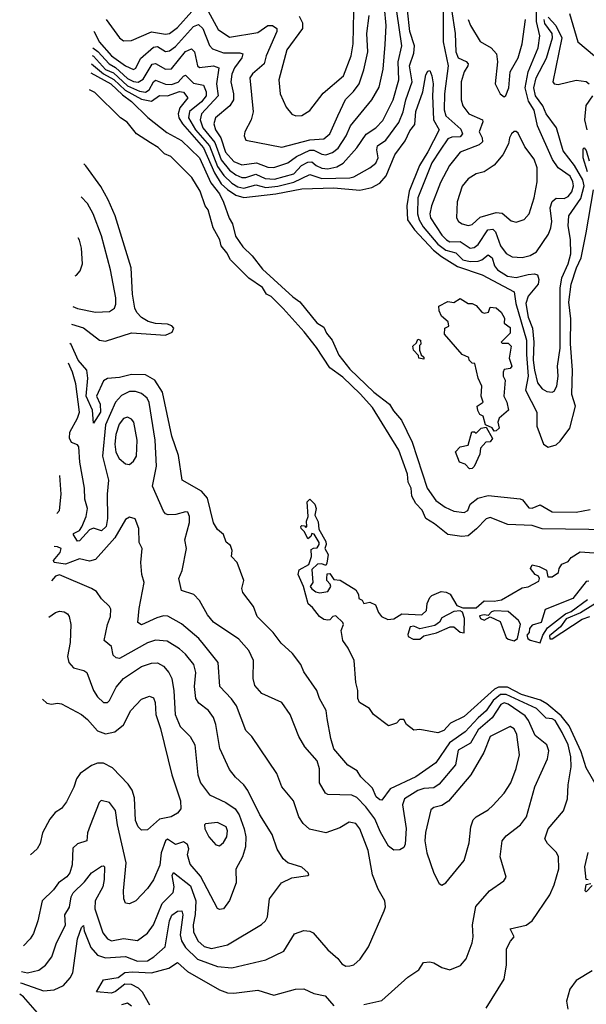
# Model space of a CAD drawing. Extents: x 1493970 to 1595317, y 729910 to 844791.
# Tile 120 of 256: x 1496187 to 1499016, y 798909 to 803825. Entities that reach past the tile are written whole.
import ezdxf

# ---------------------------------------------------------------- set-up
doc = ezdxf.new("R2010")
doc.units = 0

msp = doc.modelspace()

# ---------------------------------------------------------------- linework, layer by layer
at = {"layer": '0CON10XD'}
for points in [[(1497581.9, 803841.9), (1497598.9, 803808.9), (1497599.3, 803780.7), (1497520.4, 803675), (1497480.9, 803525), (1497486.7, 803455), (1497517.4, 803387.4), (1497546.2, 803353.8), (1497565, 803345.5), (1497595, 803345.6), (1497635, 803371.4), (1497701.6, 803458.4), (1497802.7, 803545), (1497841.2, 803645), (1497851.5, 803705), (1497856.5, 803945)], [(1496557.6, 803766.1), (1496559.3, 803765), (1496583.5, 803715), (1496644.4, 803645), (1496715, 803593.8), (1496755, 803575.3), (1496766.6, 803583.4), (1496789.5, 803630.5), (1496855, 803688), (1496875, 803691), (1496915, 803666.5), (1496935, 803669.8), (1496965, 803691.3), (1497055, 803790), (1497080, 803800), (1497101.1, 803781.1), (1497135, 803696.5), (1497149.8, 803679.8), (1497205, 803659), (1497285, 803659.7), (1497301.4, 803655), (1497295.3, 803635), (1497258.5, 803585), (1497246.5, 803553.5), (1497241.2, 803515), (1497254.3, 803455), (1497253.9, 803425), (1497235.8, 803394.2), (1497165, 803334.5), (1497155.2, 803305), (1497164.7, 803275.3), (1497191.1, 803235), (1497215, 803163.8), (1497255, 803117.2), (1497295, 803100.9), (1497369.3, 803109.3), (1497425, 803088.3), (1497455, 803086.5), (1497525, 803109.4), (1497568.4, 803141.6), (1497635, 803173.4), (1497655, 803173.6), (1497695, 803152.8), (1497715, 803149.2), (1497748.5, 803161.5), (1497776.4, 803183.6), (1497817, 803245), (1497838.8, 803295), (1497945, 803423.8), (1497982.1, 803487.9), (1498002, 803578), (1498011, 803701), (1498017.1, 803795), (1498007.9, 803885)], [(1498301.1, 803885), (1498301.1, 803715), (1498325.2, 803594.8), (1498307.4, 803455), (1498305.8, 803375), (1498315, 803344.1), (1498388.4, 803278.4), (1498396.7, 803255), (1498385, 803239.5), (1498345, 803238.9), (1498325, 803230.6), (1498286.1, 803173.9), (1498245, 803109.3), (1498173.7, 802935), (1498172.2, 802855), (1498180.5, 802825), (1498200.5, 802790.5), (1498275, 802703.4), (1498315, 802674), (1498365, 802660), (1498399.2, 802625), (1498435, 802617.2), (1498475, 802618.4), (1498494.4, 802625.6), (1498525, 802650.9), (1498545, 802635.4), (1498557.8, 802595), (1498571.6, 802575), (1498622.7, 802545), (1498665, 802537.6), (1498725, 802553.2), (1498756.2, 802556.2), (1498771.2, 802551.2), (1498778.3, 802528.3), (1498775.3, 802505), (1498725, 802444.1), (1498713, 802407), (1498725, 802339.6), (1498747.5, 802285), (1498753.6, 802215), (1498750.9, 802125), (1498757.5, 802075), (1498772.4, 802012.4), (1498795, 801981.5), (1498818.3, 801968.3), (1498845, 801964.5), (1498855, 801970), (1498868.7, 801995), (1498875.2, 802044.8), (1498872.3, 802095), (1498884.5, 802185), (1498884.4, 802485), (1498894.1, 802535.9), (1498925, 802606.5), (1498938.1, 802655), (1498937.3, 802727.3), (1498925.2, 802795), (1498927.8, 802845), (1498988.1, 802931.9), (1499004.4, 802995), (1498998.1, 803025), (1498957.3, 803097.3), (1498899.7, 803169.7), (1498866.6, 803285), (1498814.5, 803354.5), (1498798.2, 803395), (1498761.2, 803445), (1498753.6, 803485), (1498764.7, 803535.3), (1498816.7, 803633.3), (1498847.6, 803735), (1498844.6, 803755), (1498808.2, 803805), (1498804.7, 803825.3)], [(1498342.2, 803875), (1498360.5, 803755), (1498364.5, 803665), (1498375.3, 803635), (1498415.8, 803615.8), (1498425.9, 803605), (1498424.2, 803595), (1498405.3, 803565), (1498390.5, 803515), (1498390, 803425), (1498399.7, 803395), (1498428.7, 803355), (1498497.8, 803325), (1498499.2, 803315), (1498481.4, 803265), (1498495.3, 803235), (1498496.6, 803215), (1498480.2, 803199.8), (1498386.5, 803163.5), (1498332.5, 803097.5), (1498287.7, 803012.3), (1498243.1, 802895), (1498234.8, 802855.2), (1498238.3, 802835), (1498295, 802748.3), (1498317.8, 802725), (1498335, 802715.2), (1498385, 802717.3), (1498435, 802684.8), (1498455, 802687.4), (1498475, 802701.6), (1498523.6, 802775), (1498549.6, 802779.6), (1498561.7, 802765), (1498587.1, 802695), (1498615, 802657.9), (1498645, 802640), (1498695, 802638.2), (1498735, 802647.5), (1498767.7, 802665), (1498826.2, 802753.8), (1498838.7, 802785), (1498843.3, 802816.7), (1498835.3, 802885), (1498845, 802916.9), (1498865, 802933.8), (1498905, 802932.5), (1498925, 802942.5), (1498942.7, 802965), (1498951.2, 802995), (1498948.8, 803015), (1498935, 803042.7), (1498875, 803084.6), (1498846.4, 803126.4), (1498771.6, 803295), (1498755, 803372.2), (1498727.2, 803417.2), (1498711, 803485), (1498725.4, 803565), (1498775.8, 803685), (1498784.1, 803745), (1498767.7, 803815), (1498766.4, 803895)], [(1496548.4, 803646.2), (1496555, 803642.3), (1496615, 803575.7), (1496655, 803559.3), (1496725.1, 803495.1), (1496785, 803467.6), (1496815, 803463.1), (1496833.3, 803475), (1496854.7, 803515.3), (1496865, 803522.5), (1496915, 803502.1), (1496945, 803500.4), (1496977.4, 803512.6), (1497005, 803543.4), (1497015, 803547.1), (1497055, 803508.4), (1497105, 803497.9), (1497117.7, 803465), (1497117.4, 803445), (1497094.4, 803415), (1497034.3, 803365.7), (1497029.9, 803335), (1497064, 803275), (1497134.8, 803194.8), (1497175, 803091.8), (1497206.6, 803046.6), (1497245, 803009.2), (1497275, 802990.7), (1497305, 802982.8), (1497365, 802999.9), (1497415, 802987.1), (1497475, 802993.9), (1497555, 803013.8), (1497635, 803051.2), (1497695, 803031.2), (1497835, 803035.6), (1497855, 803041), (1497935, 803085.3), (1497965, 803108.3), (1497977.2, 803135), (1497970, 803175), (1497973.1, 803195), (1498015, 803223.4), (1498079, 803311), (1498101.3, 803365), (1498114, 803425), (1498146.4, 803515), (1498133.6, 803595), (1498155, 803656.9), (1498157.7, 803695), (1498134.9, 803765), (1498122.1, 803872.1)], [(1496551.3, 803683.5), (1496576.6, 803666.6), (1496633.7, 803603.7), (1496665, 803586.8), (1496725, 803530.9), (1496755, 803515.9), (1496777.7, 803512.3), (1496802.5, 803527.5), (1496848.1, 803601.9), (1496865, 803606.4), (1496915, 803578), (1496945, 803578.9), (1497015, 803665.2), (1497045, 803679.3), (1497058.9, 803665), (1497074.8, 803595), (1497085, 803585.3), (1497155, 803593.7), (1497180.4, 803585), (1497169.7, 803505), (1497177.7, 803445), (1497094.1, 803355), (1497087.8, 803325), (1497101, 803285), (1497161, 803211), (1497192.9, 803125), (1497235, 803072.9), (1497265, 803050), (1497295, 803036.6), (1497315, 803036.8), (1497365, 803053.8), (1497412, 803032), (1497458.3, 803028.3), (1497555.2, 803054.8), (1497593.6, 803096.4), (1497625, 803113.6), (1497645, 803114.4), (1497666.9, 803096.9), (1497695, 803082.9), (1497725, 803080.3), (1497769.7, 803090.3), (1497801.9, 803108.1), (1497869.6, 803185), (1497916.6, 803253.4), (1497965, 803284.7), (1497998.9, 803321.1), (1498050.5, 803425), (1498080, 803525), (1498076.3, 803615), (1498094.4, 803695), (1498068.9, 803865)], [(1496618, 803825), (1496684.7, 803734.7), (1496705, 803719.6), (1496745, 803721.5), (1496845, 803764.1), (1496915, 803752.4), (1496935, 803755.8), (1496975, 803785.8), (1497045.7, 803865)], [(1497127.4, 803867.4), (1497178.1, 803775), (1497235, 803736.8), (1497375, 803760.2), (1497425, 803796.4), (1497448.6, 803795), (1497470.1, 803780.1), (1497470.7, 803765), (1497417.5, 803645), (1497407.4, 803605), (1497348.5, 803555), (1497336.4, 803535), (1497352.5, 803365), (1497342.5, 803325), (1497311.4, 803265), (1497307.5, 803245), (1497315, 803224), (1497495, 803187.7), (1497635, 803225.5), (1497705, 803230.3), (1497735, 803254.5), (1497774.8, 803345.2), (1497813, 803427), (1497853.3, 803466.7), (1497880.8, 803505), (1497905.2, 803575), (1497925.2, 803665), (1497919.8, 803755), (1497931.7, 803845)], [(1498825, 803837.5), (1498863.7, 803795), (1498894, 803735), (1498848.9, 803515), (1498855, 803504.4), (1498875, 803501.4), (1498965, 803522.5), (1499015, 803516), (1499030, 803505)], [(1498931.6, 803855), (1498973.5, 803715), (1499057.1, 803645)], [(1498425.5, 803825), (1498437.5, 803795), (1498485.5, 803715.5), (1498540, 803685), (1498567.5, 803655), (1498572.9, 803615), (1498560, 803505), (1498585, 803453.8), (1498605, 803438.8), (1498614.1, 803445.9), (1498628.5, 803485), (1498635.8, 803565), (1498675, 803634), (1498696, 803705), (1498712.3, 803825)], [(1496545.1, 803603.7), (1496604.3, 803554.3), (1496656.9, 803526.9), (1496713.6, 803473.6), (1496795, 803427.9), (1496845, 803418.7), (1496885, 803445.7), (1496925, 803443.8), (1496985, 803465.9), (1497005, 803462.4), (1497025.5, 803435), (1496987, 803385), (1496978.4, 803355), (1496980.7, 803335), (1496998.8, 803305), (1497105.1, 803185), (1497159.8, 803059.8), (1497192.6, 803005), (1497225, 802976.3), (1497265, 802948.4), (1497305, 802937.3), (1497465, 802955.1), (1497595, 802980.6), (1497755, 802984.6), (1497885, 802974.2), (1497945, 802986.3), (1497985, 803008.7), (1498016, 803045), (1498059.9, 803150.1), (1498110.4, 803219.6), (1498135, 803269.5), (1498159, 803301), (1498165, 803366.2), (1498199.5, 803465), (1498215, 803550), (1498225, 803568), (1498235, 803571.2), (1498244.4, 803545), (1498250.4, 803505), (1498246.9, 803446.9), (1498252.8, 803325), (1498280.4, 803275), (1498225, 803164.7), (1498182.5, 803097.5), (1498131.7, 802968.3), (1498119, 802895), (1498123.3, 802825), (1498157.1, 802775), (1498253.5, 802673.5), (1498293.1, 802643.1), (1498373.2, 802593.2), (1498495, 802551.6), (1498655.2, 802465.2), (1498663, 802407), (1498716.2, 802225), (1498716.8, 802153.2), (1498724.5, 802045), (1498712, 801975), (1498767.9, 801865), (1498768.1, 801795), (1498802.4, 801705), (1498825, 801690.5), (1498865, 801702), (1498885, 801720), (1498932.8, 801785), (1498962, 801895), (1498943.7, 801953.7), (1498947.2, 802075), (1498936, 802206), (1498938.3, 802331.7), (1498928.2, 802415), (1498940.1, 802505), (1498966.1, 802585), (1498989.6, 802635), (1499015, 802760.8), (1499052.1, 802975)], [(1496541.6, 803558.7), (1496641.1, 803505), (1496699.2, 803449.2), (1496745, 803415.6), (1496825.7, 803335.7), (1496921.7, 803261.7), (1496995, 803221.5), (1497085, 803135.3), (1497140.4, 803010.4), (1497185, 802954.5), (1497205, 802914.4), (1497233.1, 802833.1), (1497249.3, 802805), (1497263.4, 802743.4), (1497301, 802691), (1497347.1, 802645), (1497399.5, 802579.5), (1497550.7, 802440.7), (1497585, 802416.7), (1497671, 802311), (1497705, 802290.4), (1497718.8, 802258.8), (1497746.2, 802225), (1497780.1, 802150.1), (1497835, 802080), (1497954.4, 801964.4), (1498032.9, 801905), (1498052.3, 801872.3), (1498092.4, 801825), (1498145.9, 801715.9), (1498221.7, 801485), (1498264.5, 801424.5), (1498311.2, 801391.2), (1498355, 801370.8), (1498405.3, 801364.8), (1498424.4, 801375), (1498436.4, 801405), (1498474.6, 801435.4), (1498525, 801448.4), (1498685, 801433.1), (1498697.3, 801427.3), (1498727.9, 801387.9), (1498745, 801385.2), (1498785, 801402.6), (1498845, 801367.6), (1498965, 801365.2), (1499035, 801378.7)], [(1499145, 801278.5), (1498795, 801283.4), (1498745, 801299.8), (1498623.9, 801303.9), (1498535, 801339), (1498515, 801333), (1498467.7, 801282.3), (1498425, 801248.4), (1498393.6, 801243.6), (1498325, 801254.8), (1498258.2, 801308.1), (1498214.5, 801334.5), (1498195.4, 801375.4), (1498165, 801408.9), (1498145.2, 801445), (1498141.5, 801485), (1498126.9, 801515), (1498122.1, 801555), (1498080, 801675), (1497948, 801888), (1497886.2, 801956.2), (1497800.1, 802040.1), (1497735, 802087.2), (1497668, 802188), (1497606.8, 802266.8), (1497502, 802382), (1497442.8, 802442.8), (1497419.4, 802455), (1497398.3, 802488.3), (1497330.3, 802535), (1497238.4, 802625), (1497220.9, 802660.9), (1497192, 802695), (1497185.2, 802725.2), (1497152.7, 802785), (1497126.9, 802875), (1497111.9, 802895), (1497088.3, 802968.3), (1497046.7, 803036.7), (1496941.9, 803141.9), (1496910, 803155), (1496877.3, 803187.3), (1496839.5, 803209.5), (1496769.1, 803255), (1496722.9, 803312.9), (1496689.7, 803335), (1496561.1, 803461.1), (1496535.2, 803475.2)], [(1499046.4, 803445), (1499013.2, 803396.8), (1499005.9, 803325), (1499018.6, 803275)], [(1498425, 802797.5), (1498445, 802802.9), (1498485, 802839.2), (1498565, 802862.2), (1498595, 802859.4), (1498640.5, 802820.5), (1498665, 802813.3), (1498705, 802826.9), (1498729.5, 802855), (1498754.7, 802935), (1498770, 803015), (1498770.2, 803085), (1498755, 803129.1), (1498709.2, 803189.2), (1498675, 803258), (1498665, 803266), (1498655, 803266.7), (1498642, 803255), (1498631.4, 803235), (1498626.9, 803205), (1498599.2, 803150.8), (1498555, 803099.2), (1498505.5, 803064.5), (1498465, 803054.4), (1498425, 803030.5), (1498395, 802992.9), (1498370.7, 802915), (1498367.5, 802835), (1498377.4, 802817.4), (1498396, 802805), (1498425, 802797.5)], [(1499021, 803065), (1498999.5, 803135), (1499000.4, 803179.6), (1499005, 803185.6), (1499015, 803172.2), (1499030.7, 803120.7)], [(1496444.8, 802304.4), (1496505.9, 802285.9), (1496585, 802225.4), (1496615, 802219.5), (1496745, 802262), (1496915, 802249.1), (1496948.1, 802265), (1496955.5, 802285), (1496946.3, 802296.3), (1496923.8, 802305), (1496865, 802307.2), (1496828.6, 802318.6), (1496795, 802337.8), (1496772, 802362), (1496762.2, 802385), (1496749.8, 802455), (1496742.6, 802585), (1496662.9, 802845), (1496627.6, 802925), (1496591.6, 802991.6), (1496517.3, 803095), (1496506.6, 803105.3)], [(1496451.6, 802392.6), (1496475, 802383.6), (1496565, 802364.7), (1496635, 802368.5), (1496659.4, 802385), (1496666, 802404), (1496666.4, 802436.4), (1496640, 802575), (1496594.3, 802745), (1496553.1, 802855), (1496525, 802906.5), (1496493.9, 802940)], [(1496463.5, 802546.2), (1496470.7, 802549.3), (1496488.6, 802571.4), (1496500.7, 802605), (1496495.3, 802684.7), (1496485, 802724.2), (1496478.1, 802735.7)], [(1498555, 801770), (1498546.4, 801786.4), (1498512.5, 801802.5), (1498500, 801845), (1498483.6, 801853.6), (1498473.6, 801873.6), (1498470, 801895), (1498500, 801915), (1498490, 801945), (1498493.3, 801995), (1498476.2, 802035), (1498458.3, 802108.3), (1498445, 802110), (1498430, 802125), (1498428.3, 802138.3), (1498395, 802152.5), (1498307.5, 802255), (1498310, 802285), (1498330, 802295), (1498326.7, 802316.7), (1498292.5, 802345), (1498280.7, 802370.7), (1498280, 802395), (1498325, 802417.5), (1498355, 802412.5), (1498385, 802432.5), (1498425, 802407.5), (1498445, 802407.5), (1498465, 802397.5), (1498494, 802364), (1498505, 802360), (1498527.5, 802365), (1498535, 802390), (1498565, 802386), (1498590, 802365), (1498607.5, 802335), (1498605, 802310), (1498635, 802287.5), (1498635, 802260), (1498590, 802215), (1498595, 802210), (1498625, 802210), (1498640, 802195), (1498630, 802135), (1498643.3, 802095), (1498635, 802083.3), (1498605, 802077.5), (1498600, 802065), (1498600, 802045), (1498610, 802025), (1498603.3, 801945), (1498618.8, 801915), (1498626.7, 801875), (1498580, 801835), (1498573.8, 801815), (1498580, 801785), (1498565, 801772.5), (1498555, 801770)], [(1498515, 798888.8), (1498605.4, 799035), (1498616.4, 799105), (1498616.7, 799185), (1498636.4, 799223.6), (1498656, 799245), (1498635.8, 799285), (1498715, 799303.8), (1498745.3, 799324.7), (1498833.5, 799455), (1498855.5, 799505), (1498879.1, 799585), (1498876.5, 799645), (1498866, 799666), (1498821.1, 799711.1), (1498808.1, 799735), (1498824.6, 799785), (1498901.5, 799875), (1498920.9, 799935), (1498924.6, 800005), (1498939.7, 800095), (1498938.5, 800145), (1498925.1, 800205), (1498895.8, 800265), (1498859.8, 800325), (1498845, 800333.6), (1498815, 800338), (1498766.2, 800385), (1498615, 800454.9), (1498587.2, 800455), (1498551.1, 800425), (1498516.4, 800373.6), (1498475, 800339.3), (1498410.1, 800269.9), (1498331.8, 800215), (1498265, 800114.1), (1498165.3, 800045), (1498036.4, 799985), (1497995, 799928.1), (1497985, 799928.9), (1497966.7, 799945), (1497948.2, 799988.2), (1497889.6, 800045), (1497871.9, 800075), (1497825, 800102.5), (1497755.4, 800185), (1497739.3, 800235), (1497722, 800335), (1497717.2, 800375), (1497683.6, 800435), (1497670, 800475), (1497605, 800568.8), (1497590, 800605), (1497549.5, 800659.5), (1497492.1, 800712.1), (1497451.5, 800765), (1497373.1, 800845), (1497353.5, 800895), (1497301.1, 800965), (1497295.6, 800985), (1497305.7, 801025), (1497273.1, 801115), (1497244.4, 801145), (1497248.2, 801175), (1497239.9, 801199.9), (1497216.8, 801216.8), (1497203.8, 801253.8), (1497175, 801280), (1497155, 801312.9), (1497124.4, 801435), (1497095, 801470.4), (1496998.5, 801525), (1496979, 801649), (1496946.4, 801745), (1496899.8, 801965), (1496860.8, 802025), (1496815, 802051), (1496745, 802053.2), (1496685, 802037.8), (1496625, 802033.1), (1496605, 802021.4), (1496569.4, 801945), (1496588.4, 801905), (1496590.8, 801865), (1496555, 801810), (1496550.2, 801875), (1496518.5, 801945), (1496526.6, 802035), (1496521.9, 802075), (1496478.6, 802125), (1496443, 802203), (1496437.5, 802208.8)], [(1498205, 802130), (1498180, 802135), (1498178.3, 802148.3), (1498152.5, 802175), (1498150, 802195), (1498168.3, 802211.7), (1498175, 802230), (1498187.5, 802225), (1498190, 802205), (1498182.5, 802197.5), (1498182.5, 802175), (1498191.7, 802151.7), (1498205, 802140), (1498205, 802130)], [(1498625, 800407.7), (1498605, 800413.4), (1498588.1, 800405), (1498545, 800339.8), (1498475, 800279.3), (1498436.7, 800213.3), (1498375, 800176.8), (1498361.9, 800105), (1498281.6, 800008.4), (1498255, 799989.2), (1498205, 799985.6), (1498175, 799976.5), (1498108.2, 799935), (1498097.2, 799905), (1498116.5, 799786.5), (1498111.5, 799708.5), (1498105, 799691.5), (1498085, 799679.6), (1498055, 799678.5), (1498028.4, 799698.4), (1497988, 799768), (1497960.5, 799835), (1497915.4, 799895.4), (1497870.6, 799940.6), (1497845, 799953.1), (1497725.7, 799955.7), (1497713.7, 799963.7), (1497684.3, 800015), (1497683.3, 800085), (1497672.1, 800125), (1497610.9, 800195), (1497580.5, 800245), (1497537.5, 800355), (1497495.6, 800415), (1497395, 800460.6), (1497360.9, 800500.9), (1497352.3, 800535), (1497353.2, 800625), (1497330.9, 800675), (1497281.5, 800731.5), (1497155, 800816.9), (1497125, 800852.5), (1497085, 800924.2), (1497055.7, 800955), (1496994.5, 800974.5), (1496981.5, 801035), (1496997.3, 801075), (1497020, 801185), (1497011.7, 801228.3), (1497034.4, 801315), (1497034.3, 801345), (1497025.5, 801365.5), (1497015, 801367.1), (1496965.5, 801354.5), (1496927.6, 801352.4), (1496915, 801356.9), (1496905, 801370.8), (1496849.2, 801495), (1496870, 801595), (1496863.7, 801725), (1496833, 801913), (1496823.2, 801935), (1496795, 801958), (1496765, 801968.6), (1496735, 801969.1), (1496695, 801948.7), (1496665.2, 801915), (1496615, 801801.4), (1496600.3, 801645), (1496630.3, 801525), (1496623.9, 801455), (1496625.7, 801335), (1496617.9, 801295), (1496595, 801272.2), (1496555.3, 801285.3), (1496535, 801277.8), (1496485, 801222.3), (1496475, 801220.4), (1496455, 801252.2), (1496455, 801258.6), (1496485.2, 801274.8), (1496497.4, 801292.6), (1496519, 801345), (1496525.5, 801385), (1496511.1, 801431.1), (1496510.9, 801485), (1496486.9, 801615), (1496481.7, 801691.7), (1496475, 801702.9), (1496445, 801713.1), (1496434.8, 801735), (1496437.1, 801765), (1496476, 801835), (1496485.5, 801865), (1496467.3, 802007.3), (1496450, 802065), (1496429.8, 802109.9)], [(1496735, 801604.5), (1496755, 801620), (1496769.7, 801645), (1496773.7, 801725), (1496755.8, 801815.8), (1496745, 801830.6), (1496725, 801839.6), (1496705, 801832.9), (1496682.5, 801805), (1496665.9, 801754.1), (1496661.2, 801705), (1496667.3, 801665), (1496683.5, 801633.5), (1496715, 801606.5), (1496735, 801604.5)], [(1498433, 801583), (1498410, 801605), (1498383.3, 801615), (1498363, 801667), (1498385, 801692.5), (1498425, 801700), (1498443.6, 801766.4), (1498457, 801767), (1498465, 801760), (1498490, 801785), (1498515, 801790), (1498547, 801733), (1498535, 801717.5), (1498513.8, 801716.2), (1498487.5, 801685), (1498483.8, 801655), (1498456.1, 801593.9), (1498445, 801583.3), (1498433, 801583)], [(1496371.8, 801358.4), (1496386.2, 801375), (1496393.3, 801455), (1496386.5, 801548.6)], [(1499071.5, 799991.5), (1499015, 800090), (1498989.9, 800169.9), (1498929.3, 800299.3), (1498889.7, 800349.7), (1498818.5, 800408.5), (1498786.5, 800426.5), (1498691.9, 800455), (1498622.7, 800492.7), (1498577.5, 800492.5), (1498557.3, 800482.7), (1498405, 800345.5), (1498337, 800313), (1498303.8, 800275), (1498275, 800264), (1498185, 800280), (1498155, 800276.7), (1498117.5, 800305), (1498105, 800330), (1498085, 800330), (1498068.3, 800311.7), (1498028.3, 800298.3), (1497952.5, 800355), (1497932.5, 800385), (1497883.8, 800415), (1497874.3, 800435), (1497875.6, 800475), (1497864.2, 800515.8), (1497856.2, 800625), (1497827, 800687), (1497800.8, 800725), (1497792, 800775), (1497803.3, 800805), (1497800, 800815), (1497765, 800847.5), (1497750, 800845), (1497735, 800827.5), (1497725, 800826.7), (1497705, 800830), (1497683.3, 800845), (1497649.3, 800889.3), (1497627.5, 800907.5), (1497603.8, 800995), (1497576.2, 801055), (1497582.3, 801077.7), (1497630, 801105), (1497643.3, 801145), (1497641.2, 801178.8), (1497653.6, 801186.4), (1497672.5, 801187.5), (1497682.5, 801205), (1497682.5, 801215), (1497656.4, 801256.4), (1497645, 801260), (1497640, 801245), (1497625, 801232.5), (1497608.3, 801268.3), (1497592.5, 801285), (1497590, 801295), (1497595, 801300), (1497608.3, 801298.3), (1497615, 801290), (1497620, 801295), (1497618.3, 801321.7), (1497627.5, 801345), (1497621.7, 801418.3), (1497635, 801430), (1497660, 801405), (1497666.2, 801385), (1497660.7, 801350.7), (1497677, 801317), (1497680.7, 801280.7), (1497715, 801220)], [(1496191, 799015.3), (1496197.8, 799015), (1496305, 798976.5), (1496359.5, 798980.5), (1496405, 799002.8), (1496439.5, 799040.5), (1496452.5, 799065), (1496476, 799235), (1496495, 799292.5), (1496505, 799302.5), (1496508.7, 799275), (1496542.2, 799192.2), (1496575, 799153.3), (1496615, 799140.3), (1496715, 799148), (1496775, 799123.5), (1496825, 799126.5), (1496856.1, 799145), (1496912.5, 799195), (1496934.1, 799325.9), (1496946.3, 799353.7), (1496975, 799374.1), (1496996.9, 799375), (1497000.8, 799355), (1496988.1, 799255), (1496995.2, 799225), (1497015, 799192.3), (1497075, 799133.7), (1497175, 799097.1), (1497245, 799090.3), (1497415, 799130.5), (1497505, 799173.5), (1497558.7, 799261.3), (1497605, 799276.5), (1497635, 799274.4), (1497652.5, 799265), (1497725, 799180), (1497775, 799137.5), (1497795, 799111.4), (1497815, 799099.2), (1497835, 799100), (1497855, 799106.2), (1497886.6, 799133.4), (1497928.8, 799195), (1498005.8, 799375), (1498012.5, 799395), (1498010, 799425), (1497975.7, 799484.3), (1497948.9, 799555), (1497926.7, 799676.7), (1497885, 799784.4), (1497865, 799812.1), (1497831.5, 799818.5), (1497785, 799789.2), (1497715, 799765.4), (1497633.5, 799783.5), (1497601.5, 799811.5), (1497580.9, 799845), (1497552.9, 799925), (1497495.7, 799995), (1497470.9, 800060.9), (1497345.5, 800245.5), (1497315.4, 800275.4), (1497268.7, 800398.7), (1497244.7, 800434.7), (1497185.4, 800495), (1497176.8, 800615), (1497105, 800706.4), (1497080.7, 800735), (1496995, 800807.7), (1496926, 800846), (1496905, 800847.5), (1496871.7, 800838.3), (1496795, 800803.3), (1496777.1, 800815), (1496783.3, 800885), (1496808.9, 801015), (1496796.7, 801055), (1496791.2, 801115), (1496797.9, 801185), (1496782.9, 801215), (1496781.5, 801285), (1496763.4, 801333.4), (1496735, 801340.8), (1496715, 801330), (1496662.4, 801237.6), (1496565, 801130), (1496535, 801121.8), (1496485, 801133.6), (1496415, 801106.8), (1496359.1, 801115), (1496355.9, 801125), (1496388.4, 801165), (1496393.3, 801185), (1496375, 801192.8), (1496359.1, 801193.8)], [(1497715, 801220), (1497717.5, 801205), (1497710, 801185), (1497727.5, 801155), (1497719.3, 801110.7), (1497715, 801100), (1497695, 801107.5), (1497673, 801107), (1497645, 801080), (1497650, 801015), (1497637.5, 800995), (1497645, 800982.5), (1497665, 800967.5), (1497685, 800963.3), (1497725, 800970), (1497740, 800995), (1497737, 801007), (1497720, 801025), (1497720, 801035), (1497722.5, 801057.5), (1497735, 801060), (1497755, 801030), (1497787, 801027), (1497865, 800977.5), (1497877.5, 800955), (1497880, 800935), (1497896.4, 800926.4), (1497905, 800910), (1497935, 800916.7), (1497963, 800903), (1497977.5, 800865), (1497992.5, 800845), (1498025, 800830), (1498055, 800833.3), (1498095, 800858), (1498195, 800852.5), (1498217.5, 800875), (1498220.7, 800909.3), (1498235, 800940), (1498245, 800950), (1498290.7, 800969.3), (1498316.4, 800966.4), (1498336.4, 800956.4), (1498370, 800900), (1498398.3, 800888.3), (1498465, 800887.5), (1498505, 800922.5), (1498555, 800921.2), (1498591.7, 800928.3), (1498695, 800987.5), (1498725, 800993.3), (1498779.3, 801020.7), (1498782.5, 801035), (1498777, 801047), (1498760, 801055), (1498737.5, 801085), (1498745, 801102.5), (1498780, 801095), (1498817, 801077), (1498823.6, 801043.6), (1498845, 801042.5), (1498877.5, 801065), (1498880, 801085), (1498894.1, 801105.9), (1498925, 801120), (1498940.7, 801139.3), (1498985, 801167.5), (1499055, 801162.5)], [(1496195.5, 799073.2), (1496225, 799065.6), (1496281.4, 799078.6), (1496316.2, 799103.8), (1496347.5, 799145), (1496370.7, 799215), (1496415, 799304.2), (1496412.8, 799355), (1496435, 799393.3), (1496443.2, 799445), (1496454.3, 799465), (1496510, 799520), (1496545, 799564.5), (1496595, 799597.8), (1496605, 799600.8), (1496610, 799595), (1496608.8, 799531.2), (1496602.2, 799495), (1496564.3, 799425), (1496562.4, 799385), (1496601.3, 799265), (1496625, 799236.4), (1496644.8, 799224.8), (1496705, 799236.7), (1496775, 799226.7), (1496825, 799264.5), (1496854, 799306), (1496898.6, 799411.4), (1496952.6, 799467.4), (1496958.3, 799495), (1496948.2, 799551.8), (1496955, 799566.5), (1497040.2, 799500.2), (1497066.1, 799425), (1497062.8, 799357.2), (1497053, 799305), (1497055, 799270), (1497076.3, 799226.3), (1497107.1, 799197.1), (1497145, 799186.5), (1497224.4, 799205.6), (1497393.5, 799306.5), (1497414.1, 799325.9), (1497423.8, 799345), (1497433.3, 799435), (1497494, 799515), (1497545, 799540), (1497625, 799552.5), (1497630, 799555), (1497627.5, 799565), (1497595, 799593.8), (1497525, 799614.3), (1497502.5, 799635), (1497472.6, 799682.6), (1497446.8, 799756.8), (1497386, 799855), (1497325, 799975.6), (1497305.5, 800005), (1497263.5, 800043.5), (1497235, 800080.8), (1497185.9, 800185.9), (1497166.5, 800305), (1497155, 800340), (1497128.8, 800375), (1497081.7, 800411.7), (1497066.2, 800435), (1497058.9, 800495), (1497065.9, 800565), (1497055.3, 800605), (1497015, 800656.9), (1496985, 800682.7), (1496922.2, 800722.2), (1496865, 800726.8), (1496825, 800713.8), (1496685, 800636), (1496667.8, 800637.8), (1496652.6, 800652.6), (1496644.5, 800695), (1496608.2, 800725), (1496625.4, 800805), (1496640.5, 800845), (1496642.3, 800882.3), (1496635.7, 800895.7), (1496595, 800932.5), (1496569.6, 800969.6), (1496545, 800985.4), (1496385, 801053.1), (1496365, 801046.7), (1496346, 801023.5)], [(1499294.7, 801055.3), (1498986.4, 800863.6), (1498915, 800834), (1498887.3, 800792.7), (1498831.2, 800748.8), (1498833, 800733), (1498845, 800733.3), (1498995, 800831.2), (1499032.5, 800845)], [(1499028.3, 801021.7), (1499015, 801020), (1498947.5, 800935), (1498810.7, 800879.3), (1498790, 800815), (1498745, 800802.5), (1498732.5, 800785), (1498730, 800765), (1498718.3, 800751.7), (1498723.3, 800735), (1498735, 800726.7), (1498785, 800713.3), (1498798.3, 800751.7), (1498822.1, 800787.9), (1498912.4, 800857.6), (1498940, 800870), (1499020.9, 800929.1)], [(1496331.9, 800841), (1496365, 800864.2), (1496385, 800871.4), (1496408.9, 800868.9), (1496425, 800858.8), (1496434, 800845), (1496441.9, 800805), (1496438.8, 800715), (1496425.4, 800645), (1496431.5, 800615), (1496455, 800588.2), (1496506.2, 800575), (1496522.2, 800565), (1496554.7, 800475), (1496575, 800443.6), (1496605, 800416.2), (1496624.6, 800415.4), (1496635, 800425.6), (1496668.6, 800491.4), (1496705, 800534.6), (1496795, 800595.3), (1496845, 800611.3), (1496875, 800612.9), (1496905, 800597.5), (1496931.2, 800565), (1496945.9, 800535), (1496955.8, 800474.2), (1496963, 800355), (1496987.7, 800295), (1497037.8, 800245), (1497061.5, 800205), (1497076.8, 800055), (1497088.9, 800015), (1497135, 799954), (1497216, 799916), (1497263.2, 799885), (1497282.4, 799855), (1497308.1, 799785), (1497316.5, 799745), (1497314, 799695), (1497298.9, 799645), (1497266.2, 799583.8), (1497267.1, 799515), (1497233.8, 799426.2), (1497205, 799385.8), (1497185, 799382), (1497175, 799387.5), (1497088.8, 799548.8), (1497038.3, 799608.3), (1497024.8, 799655), (1497030.4, 799685), (1497025, 799706.1), (1497005, 799719.1), (1496965, 799707.1), (1496925, 799734), (1496914.9, 799725.1), (1496893.5, 799665), (1496886.3, 799603.7), (1496855, 799530.6), (1496825, 799486.9), (1496765.8, 799425), (1496735, 799410), (1496715, 799414), (1496707.1, 799435), (1496705.5, 799475), (1496717.5, 799615), (1496674.4, 799805), (1496665, 799877.1), (1496635, 799915.5), (1496593.5, 799926.5), (1496583.2, 799916.8), (1496538.3, 799801.7), (1496524.6, 799765), (1496522, 799725), (1496475, 799710.4), (1496451.6, 799688.4), (1496448.9, 799605), (1496437.6, 799565), (1496422.1, 799545), (1496379.6, 799515), (1496355, 799480), (1496299.1, 799425), (1496276.8, 799325), (1496255, 799262), (1496239.4, 799235), (1496205.3, 799200.8)], [(1498185, 800731.2), (1498205, 800748.8), (1498267.3, 800762.7), (1498336.4, 800793.6), (1498355, 800793.3), (1498385, 800767.5), (1498406.1, 800763.9), (1498406.7, 800835), (1498397, 800867), (1498385, 800873.3), (1498355, 800870), (1498295, 800837.5), (1498283, 800817), (1498259.3, 800800.7), (1498185, 800783.8), (1498155, 800796.2), (1498136.4, 800793.6), (1498124.1, 800755.9), (1498126.7, 800745), (1498151.7, 800731.7), (1498185, 800731.2)], [(1498655, 800723.3), (1498672.5, 800735), (1498686.4, 800806.4), (1498677.5, 800825), (1498625, 800870), (1498556.4, 800873.6), (1498541.7, 800868.3), (1498525, 800850), (1498505, 800853.3), (1498481.7, 800848.3), (1498487.5, 800835), (1498505, 800826.2), (1498536.2, 800843.8), (1498585, 800819.2), (1498615, 800740), (1498625, 800731.2), (1498655, 800723.3)], [(1496300.3, 800431.4), (1496322.6, 800412.6), (1496345, 800406.5), (1496375, 800411.9), (1496395, 800408.1), (1496495, 800355.5), (1496525, 800331.1), (1496575, 800273.8), (1496615, 800258.4), (1496661.3, 800268.7), (1496705.3, 800304.7), (1496741.5, 800375), (1496795, 800431.9), (1496835, 800447.8), (1496855, 800439.2), (1496863.6, 800415), (1496867.1, 800355), (1496890, 800285), (1496946.6, 800055), (1496988.8, 799925), (1496990.8, 799885), (1496975, 799863.8), (1496943.3, 799845), (1496885, 799832.3), (1496825, 799779.2), (1496795, 799777.5), (1496778.9, 799795), (1496765, 799826.7), (1496759.2, 799939.2), (1496748.4, 799978.4), (1496728.6, 800008.6), (1496650.1, 800090.1), (1496605, 800113.2), (1496575, 800113.3), (1496545, 800100.7), (1496489, 800061), (1496470, 800035), (1496457.3, 799992.7), (1496420.4, 799919.6), (1496395, 799886), (1496363, 799867), (1496337.6, 799832.4), (1496300.8, 799765), (1496288.3, 799711.7), (1496274.3, 799685), (1496240.3, 799654.5)], [(1497905, 798908.5), (1497995, 798927.5), (1498125, 799044.2), (1498179.7, 799080.3), (1498203.1, 799116.9), (1498235, 799120.8), (1498255, 799116), (1498295, 799092), (1498335, 799081.2), (1498387.2, 799102.8), (1498415.8, 799135), (1498446.4, 799215), (1498450.9, 799245), (1498447.5, 799305), (1498463.7, 799396.3), (1498532.5, 799475), (1498604.3, 799525.7), (1498615.7, 799544.3), (1498585.5, 799645), (1498595.6, 799725), (1498615, 799750), (1498686.5, 799805), (1498716.2, 799845), (1498759.1, 799995), (1498822.3, 800135), (1498828.5, 800175), (1498818.9, 800205), (1498760.3, 800250.3), (1498726.9, 800325), (1498709.6, 800349.6), (1498625, 800407.7)], [(1498295, 799504), (1498315, 799516), (1498405, 799626), (1498431.1, 799715), (1498439.4, 799795), (1498450.2, 799829.8), (1498465, 799845.5), (1498525, 799880), (1498549, 799901), (1498605, 799962.7), (1498638.8, 800015), (1498665, 800085.8), (1498681.8, 800155), (1498668.4, 800255), (1498655, 800283.5), (1498635, 800296.4), (1498535, 800245.4), (1498503.3, 800166.7), (1498438.8, 800055), (1498327.6, 799922.4), (1498295, 799902), (1498255, 799891.1), (1498240.1, 799879.9), (1498213.3, 799766.7), (1498209.7, 799725), (1498219.2, 799665), (1498254, 799564), (1498281.2, 799511.2), (1498295, 799504)], [(1497185, 799700.5), (1497205, 799716.5), (1497221.2, 799745), (1497224.1, 799775), (1497216.8, 799795), (1497175, 799816.7), (1497115, 799810), (1497110, 799805), (1497111.4, 799785), (1497130.6, 799745), (1497165.4, 799705.4), (1497185, 799700.5)], [(1499025, 799530), (1499015, 799532.5), (1499008.6, 799595), (1499024.2, 799665.8)], [(1499045, 799502.5), (1499015, 799470), (1499010, 799475), (1499015, 799507.5), (1499038.3, 799511.7)], [(1496836.4, 798905), (1496799.6, 798969.6), (1496779.3, 798989.3), (1496745, 799008.3), (1496711.3, 799008.7), (1496665, 798972.4), (1496645, 798964), (1496570.5, 798970.5), (1496605, 799031.5), (1496677.5, 799042.5), (1496711.8, 799068.1), (1496749.8, 799070.2), (1496845, 799066.4), (1496930.8, 799089.2), (1496975, 799116.7), (1497025, 799072.7), (1497185, 798981.6), (1497225, 798965.9), (1497255, 798963.8), (1497375, 798979.3), (1497455.4, 798954.6), (1497564.2, 798984.2), (1497605, 798985.6), (1497655, 798962.9), (1497711.3, 798951.3), (1497755, 798901.8)], [(1499045, 799076.1), (1498965, 799028), (1498933.9, 798985), (1498917.5, 798925), (1498923.5, 798885)], [(1496275.9, 798865.9), (1496206.3, 798946.3), (1496186.7, 798959.2)], [(1496745, 798900), (1496725, 798914.5), (1496695, 798905.3)]]:
    msp.add_lwpolyline(points, dxfattribs=at)

doc.saveas('drawing.dxf')
